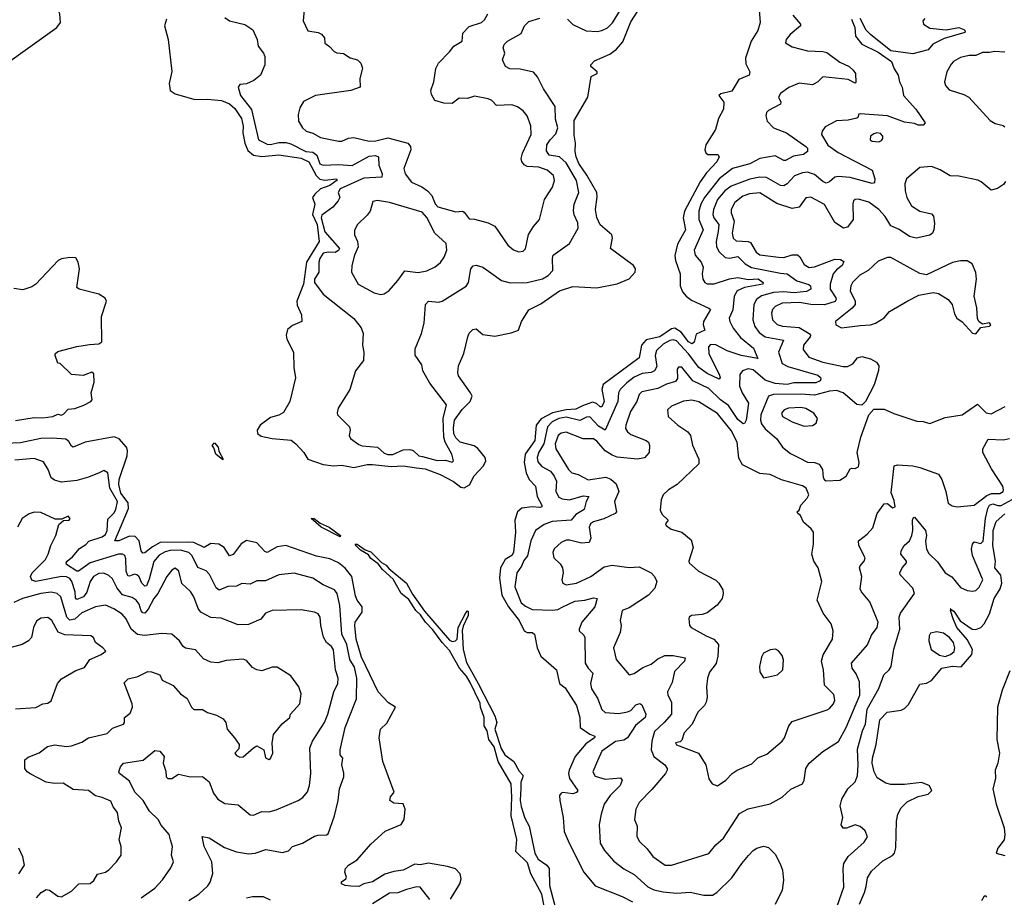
# Model space of a CAD drawing. Extents: x 1552294 to 1694791, y 811929 to 917222.
# Tile 106 of 256: x 1595810 to 1601603, y 833566 to 838731. Entities that reach past the tile are written whole.
import ezdxf

# ---------------------------------------------------------------- set-up
doc = ezdxf.new("R2010")
doc.units = 0

msp = doc.modelspace()

# ---------------------------------------------------------------- linework, layer by layer
at = {"layer": '0CON10XD'}
for points in [[(1595723.3, 838466.7), (1596028.4, 838685), (1596049.2, 838715), (1596046.4, 838766.4), (1596035, 838790.2), (1596004.3, 838824.3), (1596004.6, 838874.6), (1595996.6, 838895), (1595966.7, 838926.7), (1595945, 838931.4), (1595925, 838921.8), (1595446.2, 838563.8)], [(1600152.9, 838885), (1600166.2, 838715), (1600151.8, 838668.2)], [(1597488.9, 838855), (1597478, 838725), (1597505, 838666.7), (1597565, 838655.7), (1597585.5, 838645.5), (1597603.8, 838625), (1597605, 838592.5), (1597633.4, 838573.4), (1597659.2, 838545), (1597675, 838536.7), (1597715, 838532.9), (1597755, 838507.5), (1597796.7, 838495), (1597816.7, 838475), (1597826.4, 838446.4), (1597810, 838385), (1597812.5, 838335), (1597757.5, 838315), (1597550, 838285), (1597480.3, 838249.7), (1597457, 838213), (1597447.3, 838172.7), (1597450.6, 838135), (1597474.1, 838094.1), (1597495, 838074.3), (1597535, 838063.1), (1597578.9, 838038.9), (1597685, 838015.5), (1597705, 838016.4), (1597745, 838033.9), (1597775, 838038.6), (1597866.5, 838016.5), (1597905, 838018.7), (1597975, 838035.2), (1598092.5, 838005), (1598108.9, 837985), (1598111.5, 837965), (1598068.9, 837855), (1598078.1, 837825), (1598115, 837774.2), (1598175, 837748), (1598210, 837725), (1598235, 837696.7), (1598255, 837647.5), (1598270.5, 837630.5), (1598375, 837600), (1598415, 837604), (1598425, 837598.8), (1598455, 837558.6), (1598485, 837556.7), (1598565.5, 837535.5), (1598605, 837515.7), (1598682.5, 837405), (1598715, 837377.1), (1598745.8, 837365.8), (1598771.7, 837368.3), (1598786.3, 837383.7), (1598803.4, 837466.6), (1598832.2, 837515), (1598867.7, 837555), (1598897.8, 837672.2), (1598945, 837746), (1598956.2, 837785), (1598950, 837815), (1598913.3, 837845), (1598865, 837862.5), (1598795, 837867.1), (1598777.9, 837877.9), (1598765, 837897.5), (1598760, 837915), (1598767.8, 837945), (1598819.1, 838055), (1598817.3, 838107.3), (1598794.7, 838164.7), (1598771.4, 838195), (1598738.9, 838218.9), (1598705, 838230.5), (1598615, 838226.2), (1598588.1, 838255), (1598566.7, 838265), (1598485, 838280.7), (1598445, 838266.7), (1598395, 838268.6), (1598355, 838238), (1598305, 838240.6), (1598251.2, 838255), (1598231.8, 838291.8), (1598227.8, 838315), (1598247.1, 838365), (1598258.9, 838445), (1598273.1, 838475), (1598338.4, 838541.6), (1598364, 838576), (1598413.1, 838605), (1598417, 838653), (1598455, 838692), (1598527.5, 838715), (1598545, 838730), (1598564.6, 838765.4)], [(1596672.9, 838735), (1596661.9, 838695), (1596683.3, 838615), (1596704.4, 838425.6), (1596688.2, 838355), (1596695.4, 838315.4), (1596724, 838295), (1596840.7, 838260.7), (1596915, 838263.9), (1596996.1, 838256.1), (1597045, 838236.8), (1597075, 838209.3), (1597115, 838149.4), (1597125.2, 838104.8), (1597122.6, 838065), (1597135.2, 838005), (1597151.2, 837961.2), (1597185, 837934.4), (1597235, 837926.6), (1597335, 837935.2), (1597465, 837916.6), (1597510.6, 837895), (1597554.6, 837814.6), (1597575, 837792.9), (1597605, 837786.4), (1597674.1, 837794.1), (1597677.6, 837787.6), (1597635, 837756.1), (1597580, 837735), (1597546.2, 837705), (1597533.3, 837685), (1597546.2, 837646.2), (1597533.3, 837585), (1597558.9, 837525), (1597572.4, 837425), (1597496.6, 837305), (1597480.2, 837175), (1597440.4, 837075), (1597441.5, 837051.5), (1597468, 836995), (1597470, 836955), (1597415, 836930.8), (1597385, 836907.5), (1597376.9, 836875), (1597381.3, 836851.3), (1597420, 836775), (1597422, 836685), (1597433, 836623), (1597398.1, 836485), (1597361.1, 836418.9), (1597335, 836404.4), (1597285, 836390.5), (1597225.5, 836344.5), (1597206, 836315), (1597208, 836295), (1597231.1, 836281.1), (1597295, 836266.7), (1597406.7, 836256.7), (1597435.3, 836235.3), (1597481.4, 836185), (1597505.4, 836145.4), (1597595, 836112.6), (1597655, 836104.8), (1597705, 836108.6), (1597775, 836096), (1597855, 836113.4), (1597885.7, 836114.3), (1597995, 836101.5), (1598065, 836104.8), (1598145, 836093.7), (1598195, 836087.5), (1598283.3, 836055), (1598362.5, 836012.5), (1598405, 835980.7), (1598425, 835976.5), (1598456.2, 835993.8), (1598483.7, 836046.3), (1598538.6, 836105), (1598551.3, 836135), (1598547.8, 836155), (1598505, 836207.1), (1598483.4, 836223.4), (1598401.1, 836245), (1598375, 836271.2), (1598364, 836294), (1598361.4, 836328.6), (1598368.8, 836375), (1598413.6, 836436.4), (1598459.3, 836485), (1598470.9, 836515), (1598462.7, 836535), (1598391.9, 836635), (1598386.7, 836655), (1598390.5, 836695), (1598422.4, 836767.6), (1598445.7, 836864.3), (1598454.3, 836885.7), (1598475, 836908.8), (1598495, 836911.2), (1598535, 836878.8), (1598605, 836868), (1598701.4, 836888.6), (1598743.8, 836905), (1598761.4, 836955), (1598805, 837023.8), (1598875, 837060), (1598986.5, 837135), (1599065, 837161.3), (1599205, 837152.8), (1599325, 837176.2), (1599395, 837205.6), (1599430.9, 837245), (1599432.9, 837265), (1599420.8, 837285), (1599285.8, 837385), (1599296.9, 837445), (1599293.3, 837465), (1599225, 837523.8), (1599205, 837568), (1599197.4, 837615), (1599208.1, 837688.1), (1599204.8, 837715), (1599147.1, 837817.1), (1599099.3, 837885), (1599083.3, 837923.3), (1599077.5, 837955), (1599080.4, 838005), (1599072, 838052), (1599071.9, 838138.1), (1599152.6, 838275), (1599172, 838398), (1599207.5, 838415), (1599206.7, 838425), (1599170, 838455), (1599170, 838465), (1599191.1, 838488.9), (1599282.4, 838527.6), (1599321.2, 838558.8), (1599359, 838601), (1599405, 838718.1), (1599448.9, 838785)], [(1599033.1, 838735), (1599065, 838703.1), (1599142.5, 838665), (1599208.1, 838661.9), (1599235, 838666.9), (1599267.3, 838682.7), (1599297.1, 838712.9), (1599366.6, 838825)], [(1597016.9, 838745), (1597043.9, 838723.9), (1597135, 838703.3), (1597181.7, 838671.7), (1597207.5, 838615), (1597212.5, 838575), (1597243.3, 838535), (1597251.2, 838515), (1597252, 838465), (1597225.7, 838405), (1597186.3, 838373.7), (1597145, 838354.6), (1597105, 838349.5), (1597094.6, 838335), (1597109.7, 838285), (1597173.4, 838203.4), (1597214.6, 838025), (1597265, 837998.6), (1597285, 837996.1), (1597335, 838008.1), (1597375, 838009.2), (1597405, 838000.8), (1597492.5, 837955), (1597535, 837952.6), (1597558.3, 837935), (1597575, 837882.9), (1597595.3, 837875.3), (1597685, 837879.3), (1597766.3, 837873.7), (1597865, 837927.3), (1597902.7, 837932.7), (1597920.6, 837925), (1597922.4, 837875), (1597943.1, 837825), (1597940.8, 837805), (1597835, 837798.1), (1597695.3, 837735), (1597684, 837715), (1597692.8, 837685), (1597683.4, 837665), (1597651.1, 837628.9), (1597588.2, 837581.8), (1597584.1, 837565), (1597605, 837483.3), (1597690.3, 837385), (1597685, 837372.6), (1597665, 837360.3), (1597625, 837364), (1597595, 837357.7), (1597576.4, 837325), (1597568.8, 837305), (1597569.6, 837245), (1597543.8, 837205), (1597543.8, 837185), (1597595.3, 837115.3), (1597775, 836972.9), (1597818.7, 836918.7), (1597830, 836885), (1597826, 836815), (1597833.8, 836775), (1597833.3, 836725), (1597786.2, 836665), (1597751.4, 836555), (1597682.5, 836445), (1597676.7, 836416.7), (1597680, 836405), (1597750, 836335), (1597754, 836315), (1597748, 836285), (1597755.7, 836265.7), (1597805, 836231.5), (1597825, 836223.6), (1597915, 836215.4), (1597955, 836180.8), (1597975, 836171.6), (1598005, 836172.4), (1598065, 836198.8), (1598105, 836201.1), (1598125.4, 836195.4), (1598158.8, 836165), (1598179.8, 836159.8), (1598265, 836137.3), (1598315, 836138.9), (1598355, 836126.7), (1598361.2, 836135), (1598351.5, 836175), (1598312.4, 836245), (1598304.8, 836274.8), (1598301.7, 836385), (1598320.9, 836465), (1598221.9, 836591.9), (1598181.5, 836665), (1598175, 836700), (1598137, 836757), (1598135.7, 836795), (1598174.4, 836885), (1598188.5, 836945), (1598196.9, 837055), (1598215, 837074.4), (1598275, 837069.2), (1598295, 837075.5), (1598436, 837164), (1598449.6, 837185), (1598464.6, 837265.4), (1598477.3, 837282.7), (1598495, 837287.5), (1598535, 837274.4), (1598582.4, 837242.4), (1598645, 837195.6), (1598695, 837182.1), (1598795.3, 837184.7), (1598885, 837205.4), (1598918.6, 837225), (1598945.8, 837255), (1598943.8, 837326.2), (1598948.6, 837345), (1599045, 837414), (1599095.6, 837504.4), (1599094.4, 837535), (1599072.6, 837582.6), (1599067.8, 837607.8), (1599072.5, 837645), (1599099.1, 837715), (1599085.7, 837785.7), (1599025, 837888.8), (1598985, 837923.4), (1598925, 837934.7), (1598908.9, 837958.9), (1598911.1, 837995), (1598930.4, 838025), (1598965, 838059.4), (1598976.6, 838095), (1598962.3, 838145), (1598959.8, 838219.8), (1598891.9, 838325), (1598856.2, 838395), (1598832.6, 838422.6), (1598755, 838441.1), (1598692.8, 838442.8), (1598668, 838455), (1598650, 838495), (1598664, 838535), (1598654.3, 838565), (1598660, 838585), (1598680, 838605), (1598760.6, 838649.4), (1598779.2, 838695), (1598805, 838720.6), (1598869.1, 838740.9)], [(1600357.6, 838757.6), (1600403.8, 838705), (1600403.8, 838695), (1600343.1, 838645), (1600320, 838615), (1600316.1, 838596.1), (1600355, 838571.1), (1600445, 838547.3), (1600535, 838543.9), (1600557.9, 838537.9), (1600635, 838481.8), (1600689.4, 838455), (1600714.4, 838435), (1600726.7, 838415), (1600728.3, 838361.7), (1600725, 838357.5), (1600685, 838378.9), (1600535, 838395.5), (1600505.3, 838364.7), (1600475, 838348.6), (1600395, 838357.5), (1600335, 838332.2), (1600285, 838297.1), (1600274.4, 838275), (1600288, 838245), (1600286.2, 838235), (1600215, 838196.9), (1600204.2, 838185), (1600200, 838165), (1600207.5, 838135), (1600244.7, 838094.7), (1600320.8, 838065), (1600435.5, 837985), (1600444.5, 837975), (1600444.5, 837955), (1600422.1, 837937.9), (1600362.2, 837927.8), (1600315, 837902.7), (1600305, 837902.7), (1600255, 837930), (1600165, 837914.1), (1600105, 837883.4), (1600003.5, 837855), (1599924.7, 837795), (1599838, 837685), (1599817.2, 837645), (1599805.6, 837605), (1599806.2, 837555), (1599830.2, 837495), (1599777.3, 837375), (1599784.6, 837345), (1599818.9, 837305), (1599831.3, 837275), (1599825.4, 837235), (1599828.2, 837205), (1599840.6, 837185), (1599855, 837177.1), (1599895, 837176.6), (1599985, 837206.5), (1600035, 837214.4), (1600095, 837202.2), (1600155, 837207), (1600183.5, 837185), (1600182.5, 837175), (1600075, 837154.8), (1600030.2, 837135), (1600013.3, 837105), (1600005.8, 837024.2), (1599984.6, 836975), (1599987.1, 836955), (1600006.9, 836915), (1600051.5, 836861.5), (1600127.6, 836797.6), (1600153.3, 836736.7), (1600055, 836755.6), (1599972.6, 836782.6), (1599905, 836817.8), (1599875, 836820.4), (1599862.3, 836805), (1599864.4, 836765), (1599925.9, 836645), (1599930.6, 836625), (1599925, 836616), (1599855, 836649.3), (1599805, 836683.7), (1599745.1, 836765.1), (1599675, 836840.9), (1599655, 836847.7), (1599635, 836844.1), (1599595, 836821.6), (1599557.1, 836785), (1599549.2, 836755), (1599558.8, 836691.2), (1599545.5, 836665), (1599524.4, 836655.6), (1599471.9, 836648.1), (1599425, 836627.1), (1599381.3, 836595), (1599343.4, 836555), (1599332.9, 836535), (1599329, 836485), (1599255, 836316.4), (1599215, 836339.4), (1599165, 836393.4), (1599145, 836391.1), (1599105, 836373), (1599025, 836391.9), (1598981.8, 836385), (1598943.1, 836365), (1598915, 836336), (1598894.3, 836235.7), (1598864.8, 836185.2), (1598854.8, 836155), (1598858.5, 836128.5), (1598882.1, 836102.1), (1598931.8, 836075), (1598955, 836044.5), (1598967.6, 836015), (1598964.5, 835954.5), (1598981.8, 835921.8), (1599001.7, 835911.7), (1599045, 835905.9), (1599125, 835929.3), (1599159.2, 835925), (1599142.6, 835895), (1599130.8, 835849.2), (1599080.8, 835819.2), (1599055, 835786.4), (1598942.3, 835777.7), (1598895, 835760.4), (1598845.2, 835724.8), (1598817.8, 835665), (1598798.2, 835575), (1598775, 835548.6), (1598761.6, 835515), (1598735.2, 835475), (1598723.3, 835393.3), (1598760.1, 835300.1), (1598785, 835279.5), (1598825, 835260.5), (1598945, 835255.3), (1598975, 835260.3), (1599005.5, 835275), (1599075, 835310), (1599134.7, 835315.3), (1599185, 835327.8), (1599206.7, 835325), (1599192.7, 835275), (1599116.4, 835185), (1599100.8, 835145), (1599101.2, 835135), (1599129.1, 835109.1), (1599134.3, 835094.3), (1599136.4, 834945), (1599153.5, 834915), (1599181.2, 834885), (1599167.7, 834825), (1599173, 834793), (1599208.5, 834738.5), (1599235, 834671.4), (1599254.2, 834654.2), (1599335, 834647.5), (1599385, 834658.5), (1599405, 834666.4), (1599435, 834698.9), (1599457.5, 834707.5), (1599469.5, 834699.5), (1599493.3, 834645), (1599490.5, 834625), (1599432.2, 834577.8), (1599385, 834504.7), (1599365, 834491.9), (1599315, 834483.3), (1599235, 834426.6), (1599208.8, 834368.8), (1599180.9, 834305), (1599195, 834278.5), (1599255, 834262.4), (1599345, 834269.2), (1599354.3, 834255), (1599343.5, 834225), (1599284.6, 834165), (1599249.4, 834115), (1599230, 834055), (1599220, 833995), (1599224.6, 833884.6), (1599251.3, 833841.3), (1599305, 833779.4), (1599365, 833734.4), (1599425, 833700), (1599505, 833627.1), (1599540.2, 833610.2), (1599595, 833599.2), (1599675, 833590.5), (1599755, 833595.7), (1599835, 833578.1), (1599885, 833578.6), (1599912, 833595), (1599998.6, 833681.4), (1600057.5, 833765), (1600098.5, 833811.5), (1600125, 833841.2), (1600147.5, 833855), (1600185, 833868), (1600215, 833858.8), (1600255, 833820), (1600283, 833763), (1600298.6, 833725), (1600302.7, 833667.3), (1600295, 833607.5), (1600255.5, 833524.5)], [(1600704.3, 838735), (1600723.8, 838685), (1600726.2, 838635), (1600765, 838588), (1600859.7, 838539.7), (1600938, 838485), (1600955, 838441.2), (1600978.2, 838405), (1600985.6, 838365), (1601002.1, 838335), (1601008.6, 838285), (1601081.4, 838205), (1601136.4, 838123.6), (1601125, 838111.2), (1601095, 838111.2), (1601075, 838120), (1601015, 838128.4), (1600915, 838166.3), (1600755, 838178.2), (1600746.2, 838175), (1600741.2, 838155), (1600735, 838151.9), (1600685, 838139.2), (1600615, 838135.9), (1600549.3, 838100.7), (1600530.8, 838075), (1600528.1, 838055), (1600563.7, 837993.7), (1600625, 837949.2), (1600826, 837845), (1600840.5, 837795), (1600839.1, 837770.9), (1600825, 837767.5), (1600695, 837803.4), (1600625, 837808.1), (1600605, 837803.9), (1600575, 837777.5), (1600555, 837770), (1600535, 837779.2), (1600485, 837820), (1600445, 837834.2), (1600415, 837830.2), (1600367.6, 837812.4), (1600325, 837764.4), (1600305, 837753.3), (1600285, 837756.2), (1600202.9, 837802.9), (1600165, 837805.2), (1600105, 837792.9), (1599995, 837752.5), (1599958.3, 837725), (1599916.1, 837673.9), (1599892.6, 837615), (1599887.6, 837585), (1599893.1, 837565), (1599922.3, 837525), (1599919, 837485), (1599907.3, 837425), (1599908.4, 837395), (1599925.4, 837365), (1599960.9, 837330.9), (1599985, 837327.5), (1600035, 837337.4), (1600077.3, 837295), (1600115, 837273.3), (1600285, 837238.8), (1600326.1, 837236.1), (1600382.7, 837195), (1600453.3, 837173.3), (1600463.3, 837165), (1600464.5, 837145), (1600439.1, 837130.9), (1600365, 837123.6), (1600305, 837128.9), (1600245, 837125.9), (1600175, 837105.3), (1600144.6, 837085), (1600128.7, 837055), (1600122.7, 836965), (1600135.3, 836925), (1600161.3, 836891.3), (1600195, 836865.7), (1600304.4, 836845), (1600274, 836775), (1600295, 836708.1), (1600329.5, 836689.5), (1600505, 836638.4), (1600521.1, 836625), (1600524.1, 836615), (1600518.4, 836605), (1600494.3, 836594.3), (1600365, 836594.4), (1600325, 836583.8), (1600255, 836591), (1600195, 836609), (1600125, 836670.6), (1600095, 836676), (1600062, 836665), (1600046.4, 836643.6), (1600045.4, 836575), (1600060.3, 836535), (1600096.7, 836475), (1600084.2, 836375), (1600075, 836354), (1600066.9, 836353.1), (1600035, 836379.1), (1599980.8, 836460.8), (1599933.3, 836493.3), (1599865, 836560), (1599770.5, 836605), (1599705, 836685.6), (1599685, 836685.7), (1599678.9, 836675), (1599679.7, 836620.3), (1599667.2, 836602.8), (1599615, 836586.4), (1599565, 836561.1), (1599469.1, 836540.9), (1599454.6, 836525), (1599440.7, 836485), (1599402.8, 836425), (1599375.5, 836345), (1599374.6, 836325), (1599385.6, 836305), (1599405, 836289.1), (1599495, 836255.5), (1599509.2, 836245), (1599515.4, 836225.4), (1599513.8, 836185), (1599485, 836152.5), (1599445, 836145.7), (1599325, 836156.1), (1599295, 836168), (1599255, 836194.6), (1599205, 836250.9), (1599185, 836263.8), (1599125, 836263.7), (1599025, 836303.4), (1598995, 836297.2), (1598977.9, 836285), (1598961.1, 836235), (1598964.2, 836205), (1599037.7, 836085), (1599058.2, 836065), (1599095, 836053.7), (1599154, 836024), (1599258.4, 836038.4), (1599287.9, 836027.9), (1599319.5, 835999.5), (1599334.7, 835955), (1599309.2, 835895), (1599320.5, 835835), (1599312.5, 835825), (1599245.9, 835794.1), (1599185, 835776.6), (1599167.5, 835765), (1599160.3, 835745), (1599170.8, 835679.2), (1599160, 835655), (1599115, 835649.7), (1599045, 835669.1), (1599025, 835668.8), (1598996, 835655), (1598953.6, 835616.4), (1598946.9, 835595), (1598951.9, 835565), (1598989.5, 835529.5), (1599003.5, 835505), (1599006.7, 835475), (1599000, 835435), (1599005.6, 835415.6), (1599025.6, 835405.6), (1599085, 835414.1), (1599170.5, 835455), (1599248.7, 835511.3), (1599295, 835520.8), (1599395, 835507.1), (1599455, 835510.5), (1599525.7, 835475), (1599544.3, 835455), (1599557.5, 835425)], [(1601135, 838737.5), (1601122.5, 838725), (1601127.5, 838705), (1601165, 838680.9), (1601261.3, 838671.3), (1601335, 838684.7), (1601364, 838674), (1601371.5, 838665), (1601370, 838655), (1601249.4, 838620.6), (1601182.6, 838587.4), (1601155, 838553.2), (1601065, 838530.8), (1600935, 838548.8), (1600815.7, 838645), (1600789.2, 838669.2), (1600755, 838737.5)], [(1600151.8, 838668.2), (1600112.9, 838605), (1600080.4, 838505), (1600081.5, 838471.5), (1600106.2, 838425), (1600101.2, 838405), (1600041.1, 838378.9), (1599998.9, 838311.1), (1599935, 838295.4), (1599922.5, 838285), (1599951.9, 838245), (1599950.4, 838205), (1599921.1, 838148.9), (1599903.2, 838085), (1599846, 837995), (1599840, 837965), (1599847.3, 837947.3), (1599858.3, 837938.3), (1599917, 837937), (1599926, 837925), (1599911.4, 837895), (1599850.9, 837829.1), (1599813.3, 837776.7), (1599720.2, 837605), (1599714.1, 837565), (1599726.5, 837495), (1599679.4, 837410.6), (1599663.9, 837343.9), (1599667.5, 837315), (1599695.2, 837235.2), (1599695.8, 837165.8), (1599709.9, 837129.9), (1599730, 837105), (1599761.3, 837081.3), (1599865, 837034), (1599874, 837025), (1599833.6, 836955), (1599831.2, 836935), (1599841.4, 836905), (1599790, 836880), (1599777.5, 836832.5), (1599767, 836823), (1599745, 836835.9), (1599702.2, 836892.2), (1599665, 836916.4), (1599645, 836911.9), (1599575, 836865.8), (1599495, 836847.4), (1599469, 836815), (1599455, 836740.8), (1599242.3, 836585), (1599234.1, 836555), (1599248.5, 836485), (1599235, 836452.1), (1599225, 836452.7), (1599202.9, 836472.9), (1599180.3, 836480.3), (1599121.7, 836458.3), (1599081.4, 836438.6), (1599024.1, 836435.9), (1598945, 836418.2), (1598877.3, 836382.7), (1598849.3, 836345), (1598840.6, 836255), (1598784.1, 836175), (1598778.1, 836125), (1598789.8, 836065), (1598807.5, 836025), (1598845.4, 835985), (1598854.7, 835925), (1598882.2, 835875), (1598880.9, 835865), (1598869.5, 835860.5), (1598825, 835863.6), (1598765, 835855.5), (1598738.4, 835835), (1598722.7, 835785), (1598725.8, 835715.8), (1598714.7, 835595), (1598705, 835578.7), (1598665, 835553.4), (1598639.5, 835505), (1598633.2, 835445), (1598646.1, 835345), (1598684.8, 835275), (1598720.6, 835230.6), (1598748.4, 835195), (1598777.8, 835135), (1598795, 835124.4), (1598825, 835124.2), (1598839.2, 835115), (1598854, 835034), (1598875.4, 834985.4), (1598968, 834905), (1598985.5, 834825.5), (1599019.1, 834799.1), (1599086.1, 834695), (1599106.1, 834625), (1599107.8, 834565), (1599165, 834526.8), (1599193.8, 834515), (1599190.8, 834505), (1599141.3, 834468.7), (1599078.5, 834395), (1599043.1, 834315), (1599039.4, 834295), (1599045.3, 834265), (1599094.4, 834195), (1599086.3, 834183.7), (1599065, 834174.7), (1599005, 834182.9), (1598995, 834179.1), (1598986.2, 834165), (1598986.9, 834135), (1599007.2, 834035), (1599013.6, 833953.6), (1599043.5, 833885), (1599128.5, 833715), (1599195, 833633.3), (1599355, 833570.8), (1599415, 833538.6)], [(1601605, 838540.4), (1601545, 838543.8), (1601515, 838537.5), (1601475, 838538.9), (1601435, 838521.3), (1601395, 838520), (1601345, 838509.1), (1601304, 838486), (1601289.8, 838470.2), (1601264.3, 838425), (1601251.4, 838365), (1601255.8, 838345), (1601278.3, 838318.3), (1601365, 838290.4), (1601394.3, 838275), (1601518.9, 838138.9), (1601549.7, 838119.7), (1601595, 838108.6), (1601605, 838100.8)], [(1600865, 838012.5), (1600880, 838020), (1600887.5, 838032.5), (1600887.5, 838045), (1600875, 838060.8), (1600852.5, 838065), (1600835, 838060), (1600816, 838045), (1600814, 838025), (1600825, 838016.2), (1600865, 838012.5)], [(1601610.6, 837779.4), (1601598.5, 837761.5), (1601563, 837737), (1601525, 837728), (1601466.9, 837776.9), (1601446.9, 837786.9), (1601335, 837810.9), (1601285, 837811.8), (1601225, 837846.9), (1601175, 837867.9), (1601105, 837860.5), (1601028.1, 837795), (1601017.3, 837765), (1601019.6, 837725), (1601030, 837685), (1601056.8, 837636.8), (1601105, 837604.5), (1601175, 837588.1), (1601185.8, 837575), (1601191.7, 837531.7), (1601188.5, 837495), (1601179.4, 837475), (1601165, 837462.5), (1601085, 837445.5), (1601045, 837455.5), (1600985, 837497.5), (1600935, 837518.5), (1600902.3, 837572.3), (1600863.6, 837613.6), (1600805, 837658.2), (1600745, 837675.6), (1600725, 837673.8), (1600715.7, 837664.3), (1600712.1, 837647.9), (1600714.4, 837555), (1600679.7, 837510.3), (1600656.1, 837503.9), (1600605, 837538.1), (1600545, 837642.9), (1600465, 837687.3), (1600435, 837682.9), (1600395, 837628.2), (1600355, 837620.9), (1600265, 837650.2), (1600165, 837711.6), (1600103.8, 837706.2), (1600065, 837693.3), (1600016.8, 837655), (1599995.9, 837615), (1599996, 837595), (1600013.8, 837545), (1600002, 837475), (1600007.3, 837445), (1600025, 837430.8), (1600095, 837425.7), (1600109.2, 837419.2), (1600143.3, 837363.3), (1600165, 837346.6), (1600275, 837333.1), (1600305, 837332.2), (1600355, 837347.9), (1600385, 837347.8), (1600399.8, 837335), (1600425, 837289.6), (1600455, 837273.2), (1600485, 837277), (1600605, 837321.8), (1600639.4, 837319.4), (1600658.1, 837308.1), (1600647.9, 837285), (1600615, 837259.3), (1600595.8, 837235), (1600577.3, 837175), (1600578.7, 837145), (1600612.2, 837095), (1600613.9, 837085), (1600606.6, 837073.4), (1600545, 837052.9), (1600465, 837055.2), (1600396.8, 837066.8), (1600295, 837062.9), (1600255, 837042.5), (1600239.3, 837025), (1600232, 837005), (1600237.9, 836965), (1600266.5, 836936.5), (1600297.3, 836927.3), (1600395, 836920.2), (1600455.4, 836885), (1600462.3, 836875), (1600460, 836865), (1600420.8, 836815), (1600420.1, 836790.1), (1600452.5, 836745), (1600535, 836715.7), (1600655, 836690), (1600679.6, 836690.4), (1600712.1, 836705), (1600739.3, 836740.7), (1600765, 836749.6), (1600815.2, 836735.2), (1600850, 836715), (1600863.5, 836695), (1600862.4, 836667.6), (1600836.8, 836583.2), (1600786.5, 836483.5), (1600765, 836462), (1600735, 836465.7), (1600655.2, 836535.2), (1600615, 836549.2), (1600575, 836545.9), (1600485, 836520.9), (1600405, 836527.5), (1600245, 836526.4), (1600214.8, 836515.2), (1600170.2, 836405), (1600168.8, 836375), (1600175, 836353.3), (1600195, 836322.5), (1600264.5, 836265), (1600298.1, 836215), (1600345, 836177.9), (1600395, 836153.1), (1600445, 836127.1), (1600485.8, 836125.8), (1600513.3, 836115), (1600533.8, 836085), (1600537, 836037), (1600545, 836022.5), (1600555, 836017.5), (1600635, 836021.4), (1600672.9, 836045), (1600695, 836087.5), (1600705, 836092.5), (1600725, 836090), (1600745, 836100), (1600748, 836125), (1600736.2, 836185), (1600758.6, 836275), (1600805.8, 836405), (1600835, 836440), (1600895, 836440), (1600952.7, 836412.7), (1601088.3, 836368.3), (1601125, 836365.8), (1601165, 836354.2), (1601255, 836390), (1601355, 836405.8), (1601445, 836469.5), (1601495, 836418.2), (1601525, 836412.2), (1601608.6, 836455)], [(1597935, 837114.3), (1597955, 837118), (1597983.2, 837136.8), (1598035, 837195.8), (1598075, 837253.1), (1598155, 837243.6), (1598205, 837252.9), (1598255, 837276.2), (1598285, 837302.7), (1598306.7, 837333.3), (1598323.4, 837375), (1598318.2, 837415), (1598252.7, 837475), (1598205, 837566.2), (1598177.7, 837597.7), (1597986.4, 837656.4), (1597915, 837667.5), (1597888, 837662), (1597872.5, 837605), (1597855, 837580), (1597795, 837524), (1597779.7, 837490.3), (1597780, 837465), (1597796.7, 837425), (1597800.7, 837395), (1597779.4, 837345), (1597763.6, 837285), (1597761.5, 837245), (1597802, 837175), (1597895, 837124.4), (1597935, 837114.3)], [(1595785, 836372.3), (1595895, 836390.8), (1595945, 836387.5), (1596003.8, 836396.2), (1596035, 836410), (1596055, 836403.3), (1596069.3, 836410.7), (1596095, 836440), (1596135, 836444), (1596187.7, 836462.3), (1596227.5, 836485), (1596235.7, 836494.3), (1596230.9, 836535), (1596248.3, 836598.3), (1596245, 836647.5), (1596235, 836657.5), (1596183, 836637), (1596115, 836642.5), (1596048.3, 836708.3), (1596035, 836710), (1596017.5, 836755), (1596017.5, 836765), (1596035, 836778.6), (1596145, 836808.7), (1596220.4, 836820.4), (1596275, 836823.8), (1596292.5, 836835), (1596291.5, 836985), (1596321, 837075), (1596312.4, 837092.4), (1596275.6, 837115), (1596159.2, 837145), (1596145.4, 837155), (1596160.7, 837265), (1596153.9, 837303.9), (1596139.5, 837329.5), (1596105, 837332.7), (1596055, 837324.2), (1596035.5, 837315), (1595904.7, 837175), (1595881.5, 837158.5), (1595827.7, 837142.3), (1595775, 837148.5)], [(1601435, 836883.3), (1601465, 836920), (1601515, 836927.5), (1601522.5, 836935), (1601515, 836947.5), (1601475, 836940), (1601455, 836952.5), (1601445, 836970), (1601442, 837035), (1601425.8, 837105), (1601438.6, 837205), (1601435.9, 837244.1), (1601414.2, 837295), (1601385, 837312.2), (1601345, 837312.1), (1601297.6, 837302.4), (1601145, 837230.5), (1601105, 837237.5), (1600935, 837331.4), (1600915, 837330.8), (1600860.6, 837309.4), (1600802.2, 837255), (1600752.4, 837227.6), (1600710, 837185), (1600699.6, 837165), (1600695.8, 837135), (1600724.8, 837075), (1600725.9, 837055), (1600707, 837033), (1600610, 836955), (1600612, 836935), (1600645, 836916.9), (1600755, 836932), (1600815, 836935.3), (1600845, 836944.6), (1600895, 836977.5), (1600927, 837013), (1601035, 837077.5), (1601100.5, 837109.5), (1601185, 837126.7), (1601215, 837118.9), (1601272.5, 837085), (1601295.7, 837055), (1601309.5, 836999.5), (1601323.3, 836975), (1601355, 836952.5), (1601415, 836886.7), (1601435, 836883.3)], [(1599915, 834222.5), (1599963.3, 834255), (1600001.2, 834295), (1600031.2, 834315), (1600118, 834352), (1600152.8, 834387.2), (1600205, 834408.1), (1600295, 834484.2), (1600309.4, 834505), (1600334.6, 834575.4), (1600355, 834600), (1600560.7, 834669.3), (1600575, 834677.1), (1600598.1, 834705), (1600605.6, 834725.6), (1600600.6, 834760.6), (1600544.5, 834815), (1600539.6, 834905), (1600527.9, 834955), (1600536.5, 834993.5), (1600591.9, 835085), (1600595.7, 835135), (1600584.2, 835175), (1600537.9, 835237.9), (1600501.5, 835315), (1600529.5, 835425), (1600508.1, 835505), (1600482.9, 835545), (1600470.6, 835585), (1600480, 835645), (1600479.2, 835715), (1600466.2, 835735), (1600421.2, 835775), (1600404.1, 835814.1), (1600387.5, 835825), (1600383.3, 835835), (1600396.1, 835843.9), (1600406, 835874), (1600442.5, 835915), (1600452.5, 835935), (1600436.7, 835975), (1600415, 835988), (1600292.6, 836022.6), (1600224.5, 836054.5), (1600165, 836060.6), (1600062, 836112), (1600041.7, 836151.7), (1600031.2, 836245), (1599995, 836313.9), (1599915, 836413.3), (1599805, 836482.8), (1599765, 836492.7), (1599715, 836486.7), (1599644.2, 836455.8), (1599620.6, 836435), (1599625.8, 836395), (1599681.4, 836345), (1599741.3, 836305), (1599756.7, 836285), (1599767.5, 836227.5), (1599805.6, 836145), (1599805, 836117.5), (1599678.6, 835995), (1599626.2, 835963.8), (1599595.3, 835934.7), (1599583.5, 835905), (1599578.5, 835845), (1599590, 835820), (1599625.9, 835785.9), (1599610, 835765), (1599613.8, 835755), (1599643.3, 835733.3), (1599705.8, 835715), (1599759.5, 835669.5), (1599771.5, 835625), (1599745.8, 835545), (1599749.2, 835535), (1599804.3, 835485), (1599905, 835433.3), (1599923.1, 835415), (1599946.9, 835375), (1599949.4, 835355), (1599942.9, 835325), (1599912.9, 835285), (1599855, 835240.5), (1599825, 835230.5), (1599762.5, 835225), (1599748.8, 835215), (1599746.2, 835205), (1599751.2, 835165), (1599761.2, 835155), (1599848, 835105), (1599894.2, 835085.8), (1599920.4, 835055), (1599917.9, 834985), (1599906.8, 834943.2), (1599868.9, 834891.1), (1599855.6, 834855), (1599850.6, 834805), (1599854.3, 834745), (1599848.1, 834715), (1599839.2, 834695), (1599800.5, 834655), (1599765.3, 834584.7), (1599719.4, 834535), (1599705, 834490.6), (1599695, 834481.9), (1599667.5, 834475), (1599675, 834463.3), (1599803.8, 834415), (1599846.6, 834346.6), (1599863.9, 834263.9), (1599883.6, 834233.6), (1599915, 834222.5)], [(1600425, 836340), (1600475, 836342.9), (1600495, 836356.7), (1600504, 836385), (1600481.1, 836415), (1600435, 836443.1), (1600405, 836448.6), (1600333.3, 836445), (1600307.1, 836435), (1600292.2, 836415), (1600297.5, 836395), (1600355, 836364.6), (1600425, 836340)], [(1598345.2, 833554.9), (1598398.8, 833645), (1598406.5, 833675), (1598401.8, 833705), (1598372.9, 833732.9), (1598327.6, 833747.6), (1598215, 833767.8), (1598165, 833757.2), (1598135, 833760.4), (1598065, 833726.7), (1598011.8, 833718.2), (1597958.6, 833701.4), (1597885, 833657.8), (1597834.5, 833645.5), (1597805, 833629.2), (1597758.8, 833631.2), (1597723.8, 833635), (1597703.3, 833645), (1597703.7, 833656.3), (1597729.2, 833675), (1597732.9, 833685), (1597722.1, 833715), (1597725.7, 833735), (1597744, 833755), (1597795, 833786), (1597875, 833878.1), (1597960, 833955), (1598054.2, 833995), (1598071.4, 834025), (1598078.1, 834085), (1598065, 834116.2), (1598010.2, 834120.2), (1597988.1, 834135), (1597992.1, 834157.9), (1598013.3, 834185), (1597945.8, 834365), (1597924.4, 834505), (1597932, 834555), (1597968.8, 834591.2), (1598021.2, 834685), (1597980.4, 834710.4), (1597919.5, 834775), (1597820.5, 834980.5), (1597789.9, 835085), (1597780.6, 835165), (1597784.4, 835185.6), (1597823.9, 835245), (1597825.2, 835275), (1597795.9, 835315), (1597785, 835341.4), (1597764.1, 835455), (1597725, 835503.8), (1597685.2, 835535.2), (1597635, 835558.7), (1597555, 835573.1), (1597375, 835637.4), (1597325, 835629.3), (1597265, 835595.4), (1597251.4, 835601.4), (1597205, 835652.3), (1597145, 835665.7), (1597113.3, 835646.7), (1597065, 835584.6), (1597045, 835575.5), (1597013.3, 835625), (1596981.1, 835645), (1596935, 835647.6), (1596894.7, 835625.3), (1596835, 835653.9), (1596803.3, 835656.7), (1596635.6, 835654.4), (1596590.2, 835629.8), (1596545, 835592.7), (1596535, 835591.9), (1596524.6, 835605), (1596512.7, 835665), (1596489.4, 835689.4), (1596455, 835691.6), (1596393.3, 835665), (1596368.8, 835665), (1596450.6, 835855), (1596447.7, 835887.7), (1596404, 835945), (1596392.4, 835995), (1596395.7, 836025), (1596441.8, 836165), (1596443.8, 836195), (1596437.8, 836215), (1596395, 836264.8), (1596365, 836276.2), (1596195, 836245.2), (1596125, 836215.9), (1596115, 836222.3), (1596099.4, 836249.4), (1596082.1, 836262.1), (1596002.5, 836267.5), (1595935, 836267.4), (1595815, 836241.4), (1595725, 836238)], [(1597005, 836140), (1596964.4, 836175), (1596952.5, 836212.5), (1596942.5, 836225), (1596955, 836240), (1596978, 836215), (1596981.2, 836191.2), (1597007.5, 836145), (1597005, 836140)], [(1599557.5, 835425), (1599545.6, 835385), (1599509.5, 835345), (1599395, 835270), (1599354.2, 835255), (1599342.9, 835195), (1599349.4, 835165), (1599343.3, 835125), (1599304.2, 835034.2), (1599320, 834965), (1599395, 834876.2), (1599425, 834883.1), (1599475, 834919.5), (1599525, 834938.2), (1599565, 834969.7), (1599605, 834990), (1599655, 834989.6), (1599725.8, 834975), (1599720.9, 834955), (1599662.1, 834895), (1599649.1, 834830.9), (1599621.2, 834775), (1599622.7, 834755), (1599645.3, 834715), (1599644.7, 834645), (1599602.4, 834595), (1599545, 834541.9), (1599528, 834485), (1599524.5, 834435), (1599541.4, 834395), (1599605.6, 834345), (1599619.4, 834325), (1599618.6, 834315), (1599609.2, 834295), (1599528.8, 834201.2), (1599455, 834124.2), (1599433.8, 834085), (1599426.4, 834025), (1599443.1, 833985), (1599440, 833925), (1599456.7, 833895), (1599501.1, 833851.1), (1599535, 833806.7), (1599606.7, 833755), (1599645, 833754.4), (1599865, 833824.4), (1599905, 833874.4), (1599949.6, 833915), (1600045, 834059.1), (1600095, 834086.9), (1600225, 834115.6), (1600295.8, 834155), (1600346.4, 834203.6), (1600416, 834235), (1600424.4, 834255.6), (1600434.6, 834325), (1600455, 834355.7), (1600535.7, 834424.3), (1600626.9, 834483.1), (1600671.3, 834565), (1600751.9, 834755), (1600750.3, 834835), (1600731.5, 834881.5), (1600708.5, 834915), (1600702.9, 834945), (1600797.2, 835052.8), (1600821.7, 835108.3), (1600854.4, 835155), (1600860, 835185), (1600811.9, 835305), (1600762.9, 835365), (1600755, 835382.5), (1600764.4, 835455), (1600751.1, 835505), (1600753.8, 835516.2), (1600778, 835545), (1600784.2, 835565), (1600746, 835636), (1600744.4, 835665), (1600796.3, 835703.7), (1600828.6, 835741.4), (1600855.3, 835825), (1600895, 835882.9), (1600915, 835884.2), (1600945, 835858.8), (1600961.2, 835865), (1600955, 835902.5), (1600937.3, 835947.3), (1600955, 836105.8), (1600975, 836111.8), (1601065.4, 836105.4), (1601105, 836096.7), (1601215, 836056.2), (1601235.7, 836025.7), (1601259.2, 835955), (1601273.3, 835885), (1601295, 835870), (1601325, 835864.4), (1601425, 835874.4), (1601499.1, 835930.9), (1601528.2, 835941.8), (1601576.8, 835943.2), (1601595, 835954), (1601598.5, 835965), (1601593.3, 835985), (1601528, 836088), (1601476.8, 836185), (1601476.4, 836205), (1601507.1, 836262.9), (1601595, 836258.9), (1601633.2, 836266.8)], [(1596805, 833547.8), (1596864.3, 833585), (1596916.9, 833633.1), (1596930.5, 833655), (1596946.4, 833706.4), (1596939.6, 833775), (1596895.4, 833865), (1596882.5, 833925), (1596925, 833916), (1597015, 833859.5), (1597084.3, 833834.3), (1597155, 833822.2), (1597195, 833825.3), (1597256.9, 833846.9), (1597355, 833830), (1597390.3, 833839.7), (1597415.6, 833864.4), (1597473.3, 833885), (1597545, 833926.2), (1597565, 833932.5), (1597615, 833933.1), (1597625, 833940), (1597661.5, 834045), (1597683.4, 834136.6), (1597690.8, 834205), (1597716.7, 834275), (1597717.1, 834297.1), (1597704.2, 834345), (1597710, 834385), (1597694.3, 834405), (1597694.5, 834435), (1597725.4, 834565), (1597790.4, 834735), (1597793.6, 834856.4), (1597779.8, 834919.8), (1597752.7, 834965), (1597734.3, 835055), (1597704.3, 835115), (1597693.1, 835283.1), (1597677.3, 835355), (1597662.5, 835375), (1597595, 835404.6), (1597535, 835443.5), (1597425, 835473.4), (1597334.4, 835464.4), (1597255, 835429.1), (1597205, 835427.8), (1597165, 835408.8), (1597117, 835413), (1597085, 835398), (1597035, 835395.4), (1596983.5, 835373.5), (1596965, 835388), (1596926.7, 835466.7), (1596906.7, 835486.7), (1596857.4, 835507.4), (1596824.1, 835575), (1596804.5, 835595), (1596755, 835608.8), (1596695, 835607.2), (1596665, 835599.1), (1596630.9, 835579.1), (1596598, 835542), (1596572.2, 835437.8), (1596555, 835398.5), (1596545, 835396.8), (1596528.6, 835415), (1596512.6, 835452.6), (1596498.5, 835465), (1596485, 835468.1), (1596455, 835455.9), (1596445, 835457.7), (1596435.6, 835485), (1596435, 835558.8), (1596427.4, 835577.4), (1596415.3, 835585.3), (1596392, 835585), (1596224.4, 835535.6), (1596155, 835484.7), (1596145, 835485.3), (1596084.4, 835525), (1596082.2, 835535), (1596088.5, 835545), (1596120.2, 835569.8), (1596160.9, 835619.1), (1596198.1, 835641.9), (1596217, 835663), (1596295, 835688.2), (1596315, 835702.3), (1596325.1, 835725), (1596328.1, 835791.9), (1596363.7, 835826.3), (1596375, 835848), (1596384.4, 835895), (1596340, 835975), (1596327.8, 836065), (1596305, 836078.8), (1596277.5, 836065), (1596215, 836038.1), (1596145, 836018.9), (1596055, 836008.8), (1596015, 836020.9), (1595995.8, 836035), (1595978.1, 836085), (1595949.4, 836129.4), (1595895, 836149.4), (1595782, 836138)], [(1600619.1, 833515), (1600658.9, 833625), (1600654.4, 833735), (1600659.2, 833765), (1600683.3, 833806.7), (1600778.7, 833891.3), (1600797.3, 833922.7), (1600785, 833956.7), (1600755, 833983.3), (1600725, 833992.5), (1600675, 833973.3), (1600655, 833972.5), (1600643.3, 833993.3), (1600653.3, 834035), (1600636.2, 834105), (1600646.1, 834143.9), (1600681.2, 834205), (1600725.7, 834245), (1600738.7, 834281.3), (1600743.3, 834345), (1600738.1, 834438.1), (1600768.3, 834545), (1600785.7, 834584.3), (1600796.1, 834673.9), (1600863.8, 834795), (1600894.3, 834875), (1600925.7, 834905), (1600937.8, 834925), (1600952.5, 835027.5), (1600987.9, 835145), (1600984.5, 835215), (1600991.7, 835238.3), (1601073.8, 835355), (1601064, 835385), (1600990, 835465), (1600988, 835475), (1601002.5, 835505), (1601026.9, 835535), (1601026.5, 835545), (1600994.8, 835584.8), (1600996.2, 835605), (1601013.5, 835636.5), (1601045.2, 835664.8), (1601058.8, 835695), (1601064.7, 835725), (1601062.1, 835785), (1601068.6, 835801.4), (1601075, 835802.9), (1601139.4, 835725), (1601145.5, 835695), (1601138.6, 835661.4), (1601145.3, 835615.3), (1601158.9, 835588.9), (1601209.9, 835539.9), (1601255, 835476.4), (1601293.3, 835453.3), (1601345, 835390), (1601385, 835372.5), (1601415, 835367.5), (1601435, 835371.4), (1601455, 835390.8), (1601476.7, 835435), (1601415, 835577.5), (1601410.5, 835615), (1601414.8, 835645.2), (1601425, 835658.1), (1601465, 835649.1), (1601477.8, 835662.2), (1601491.6, 835795), (1601505.9, 835854.1), (1601516.3, 835873.7), (1601535, 835882.4), (1601565, 835872.1), (1601585, 835873.1), (1601669.8, 835920.2)], [(1596525, 833563.6), (1596605, 833620), (1596650.3, 833669.7), (1596699.7, 833740.3), (1596714.2, 833775), (1596703.3, 833815), (1596707.9, 833865), (1596697.7, 833905), (1596689.1, 833935), (1596641.5, 833991.5), (1596623.5, 834025), (1596573.6, 834073.6), (1596535.4, 834135.4), (1596487.1, 834185), (1596455, 834250.6), (1596396.7, 834295), (1596392.5, 834305), (1596402.5, 834335), (1596420, 834355), (1596536.9, 834373.1), (1596605, 834430.8), (1596635, 834426), (1596660, 834395), (1596654.4, 834355), (1596669.2, 834309.2), (1596671.5, 834275), (1596681.2, 834265), (1596705, 834265.6), (1596745, 834291.2), (1596815, 834274.3), (1596885, 834277.8), (1596925, 834246), (1596949.3, 834179.3), (1596975, 834144), (1597017.6, 834117.6), (1597095, 834110.8), (1597165, 834051.2), (1597185, 834050), (1597235, 834070.8), (1597275, 834068.5), (1597319.5, 834080.5), (1597448.8, 834135), (1597475, 834154.2), (1597502.4, 834187.6), (1597514.4, 834225), (1597523.5, 834295), (1597517.5, 834445), (1597532.5, 834485), (1597603.1, 834595), (1597622.5, 834645), (1597657.2, 834775), (1597680.5, 834825), (1597684.2, 834855), (1597668, 834905), (1597655, 835022), (1597645, 835041.8), (1597615.2, 835065.2), (1597597.7, 835097.7), (1597580.9, 835165), (1597578.2, 835215), (1597565, 835234.5), (1597545, 835243.8), (1597465, 835257.6), (1597295, 835254.1), (1597255, 835238.2), (1597227.5, 835202.5), (1597155, 835171.9), (1597095, 835169.4), (1596995, 835208.9), (1596935, 835213.9), (1596875.7, 835245), (1596859.3, 835265), (1596834.7, 835334.7), (1596815, 835366.9), (1596762.8, 835412.8), (1596746, 835485), (1596725, 835503.6), (1596705, 835492.5), (1596675.4, 835455), (1596621.9, 835355), (1596598.1, 835325), (1596565, 835261.1), (1596545, 835239.2), (1596535, 835240.4), (1596525, 835252.2), (1596511.8, 835291.8), (1596495.4, 835315), (1596470.8, 835330.8), (1596415, 835346.6), (1596383.1, 835385), (1596355, 835441.2), (1596335, 835459.2), (1596305, 835473.8), (1596275, 835472), (1596244.7, 835455), (1596224.1, 835425), (1596205, 835361.1), (1596185, 835334.2), (1596145, 835319.6), (1596138, 835328), (1596135.6, 835365), (1596117.1, 835425), (1596105, 835441.6), (1596085, 835452.7), (1596055, 835454.6), (1595904.8, 835424.8), (1595881.9, 835431.9), (1595872.6, 835455), (1595882.6, 835475), (1595961.4, 835555), (1595977.8, 835585), (1595992.6, 835637.4), (1596023.3, 835695), (1596040.6, 835759.4), (1596066.7, 835783.3), (1596100, 835785), (1596107.1, 835795), (1596095, 835808.8), (1596057.5, 835792.5), (1596018.3, 835791.7), (1595935, 835831.9), (1595895, 835832), (1595865, 835824), (1595825, 835796), (1595797.5, 835745)], [(1600750, 833525), (1600781, 833595), (1600789.6, 833630.4), (1600798.5, 833681.5), (1600820.5, 833719.5), (1600888.7, 833781.3), (1600945, 833812.2), (1600956.9, 833825), (1600963.6, 833856.4), (1600967.6, 834015), (1600976.7, 834055), (1600995, 834093.6), (1601031.5, 834128.5), (1601095, 834159.1), (1601155, 834172.9), (1601175.5, 834195), (1601161.2, 834225), (1601115, 834241.6), (1601015, 834230.5), (1600935, 834230), (1600905, 834237.1), (1600855, 834268.5), (1600836.3, 834305), (1600825.7, 834355), (1600827, 834385), (1600849.7, 834465), (1600870.1, 834609.9), (1600913.2, 834656.8), (1600995, 834668.2), (1601015, 834677.7), (1601038.8, 834701.2), (1601105, 834820), (1601145, 834827.1), (1601175, 834842.7), (1601235, 834915.2), (1601295, 834927.4), (1601348.1, 834921.9), (1601411.1, 834995), (1601414.7, 835025), (1601383.4, 835083.4), (1601323.8, 835155), (1601302, 835205), (1601286.7, 835255), (1601290.3, 835260.4), (1601283.8, 835265), (1601290.3, 835260.4), (1601305, 835250), (1601343, 835193), (1601413.9, 835143.9), (1601435, 835142.7), (1601465.2, 835154.8), (1601484.8, 835175.2), (1601516.1, 835233.9), (1601543, 835325), (1601578.4, 835381.6), (1601588.6, 835415), (1601581.5, 835461.5), (1601547.1, 835505), (1601551.5, 835545), (1601535, 835637.5), (1601536.9, 835686.9), (1601537.3, 835725), (1601555, 835778.2), (1601605, 835822.3)], [(1597695, 835687.5), (1597584, 835745), (1597523.6, 835796.4), (1597542.5, 835795), (1597578.3, 835768.3), (1597630, 835745), (1597697.5, 835695), (1597695, 835687.5)], [(1598902.5, 833472.5), (1598881.3, 833585), (1598816.4, 833705), (1598798.1, 833768.1), (1598728.8, 833835), (1598734.3, 833905.7), (1598701.7, 834045), (1598705.2, 834155), (1598700.6, 834235), (1598624.5, 834365), (1598601.6, 834451.6), (1598570.4, 834495), (1598560, 834545), (1598543.1, 834575), (1598542.1, 834625), (1598520.9, 834685), (1598518.5, 834708.5), (1598460.4, 834830.4), (1598438.6, 834868.6), (1598396.4, 834915), (1598338.6, 835018.6), (1598295, 835065.9), (1598241.1, 835141.1), (1598197.5, 835185), (1598168.2, 835228.2), (1598139.7, 835255), (1598099.7, 835319.7), (1598053.5, 835353.5), (1598008, 835438), (1597945, 835495.5), (1597918.5, 835528.5), (1597875, 835561.2), (1597861.2, 835581.2), (1597815, 835610), (1597789.2, 835635), (1597783.3, 835645), (1597795, 835643.8), (1597841.7, 835611.7), (1597875, 835598.7), (1597937.5, 835537.5), (1597965, 835521.2), (1597980.7, 835500.7), (1598084.6, 835415), (1598119.9, 835349.9), (1598190.5, 835250.5), (1598338.7, 835078.7), (1598355, 835070.9), (1598374.6, 835075.4), (1598383.7, 835085), (1598390.2, 835155), (1598435, 835240), (1598445, 835252.9), (1598449.2, 835249.2), (1598449, 835225), (1598418.7, 835161.3), (1598413.9, 835136.1), (1598418, 835025), (1598437.6, 834947.6), (1598508.1, 834825), (1598605, 834634.2), (1598616.9, 834595), (1598604.8, 834555), (1598642.6, 834442.6), (1598664.1, 834404.1), (1598717.1, 834365), (1598748.2, 834308.2), (1598769.1, 834285), (1598770.8, 834275), (1598757.2, 834242.8), (1598758.6, 834208.6), (1598754.8, 834135), (1598760.1, 834100.1), (1598782.6, 834032.6), (1598806.7, 833985), (1598840.8, 833825), (1598861, 833791), (1598911.1, 833755), (1598924.5, 833735), (1598927.6, 833635), (1598963.7, 833493.7)], [(1595907.7, 833562.3), (1595936.4, 833593.6), (1595965, 833611.5), (1595985, 833607.3), (1596035, 833572.7), (1596055, 833568.5), (1596115, 833602), (1596156.7, 833645), (1596225, 833647.8), (1596245, 833665.6), (1596268.3, 833701.7), (1596315, 833713.5), (1596335, 833728.1), (1596380, 833775), (1596406.4, 833815), (1596405.8, 833865.8), (1596395.8, 833905), (1596409.2, 833975), (1596392.9, 834015), (1596385.7, 834065), (1596359.5, 834099.5), (1596345, 834131.2), (1596295, 834154.2), (1596255, 834164.3), (1596215, 834194.3), (1596125, 834201.5), (1596065, 834237.1), (1596015, 834236.1), (1595965, 834243.5), (1595875, 834291.1), (1595854, 834305), (1595839.2, 834325), (1595840, 834375), (1595858.6, 834391.4), (1595925, 834417.1), (1595974, 834454), (1596015, 834463.8), (1596085.7, 834454.3), (1596115, 834458.1), (1596175, 834480), (1596215, 834504.4), (1596325, 834530.3), (1596355, 834561.4), (1596420, 834585), (1596426, 834595), (1596426.7, 834625), (1596459.3, 834650.7), (1596473.8, 834685), (1596472, 834705), (1596425, 834827.5), (1596448.3, 834851.7), (1596505, 834866.5), (1596563.3, 834895), (1596585, 834893.6), (1596634, 834875), (1596648.8, 834845), (1596712.3, 834812.3), (1596755, 834763.3), (1596795, 834736.2), (1596820, 834685), (1596835, 834671.1), (1596885, 834671.6), (1596915, 834652.9), (1596967.7, 834637.7), (1597007, 834617), (1597023.3, 834595), (1597030, 834555), (1597074, 834505), (1597100, 834465), (1597099.5, 834440.5), (1597076, 834415), (1597085, 834400.8), (1597105, 834390), (1597125, 834393.3), (1597185, 834446.2), (1597205, 834456.7), (1597246.7, 834435), (1597256.4, 834386.4), (1597275, 834377.5), (1597285, 834382.5), (1597298.8, 834415), (1597294.3, 834474.3), (1597302.5, 834525), (1597353.1, 834586.9), (1597400, 834625), (1597403.3, 834645), (1597457.5, 834705), (1597465.6, 834764.4), (1597452.9, 834805), (1597405, 834868.8), (1597325, 834921.2), (1597295, 834920), (1597235, 834900), (1597205, 834904), (1597178.8, 834918.8), (1597145, 834960), (1597125, 834967.3), (1597025, 834959.4), (1596975, 834947.1), (1596935, 834950), (1596890.6, 834970.6), (1596845, 835023.3), (1596785, 835032.5), (1596771.7, 835041.7), (1596750, 835075), (1596705, 835114), (1596645, 835119.4), (1596543.4, 835106.6), (1596502.4, 835112.4), (1596465.3, 835145), (1596435.2, 835205.2), (1596411.8, 835231.8), (1596364.4, 835264.4), (1596315, 835284.7), (1596255, 835275.8), (1596175, 835240.5), (1596135, 835202.6), (1596105, 835196.6), (1596086.7, 835215), (1596052, 835335), (1596029.4, 835355), (1595995, 835362), (1595935, 835353.3), (1595825.8, 835324.2), (1595775, 835300.8)], [(1595784.3, 834675.7), (1595905, 834683.3), (1595945.9, 834704.1), (1595975, 834708.8), (1595995, 834723.3), (1596032.5, 834825), (1596055, 834852), (1596139.3, 834900.7), (1596190.9, 834919.1), (1596222, 834965), (1596290, 834995), (1596315.8, 835015), (1596298.8, 835035), (1596256.2, 835065), (1596243.3, 835095), (1596227.5, 835105), (1596075, 835110.8), (1596036.2, 835126.2), (1595998.9, 835195), (1595975, 835212.5), (1595935, 835209.1), (1595907.9, 835192.1), (1595891.1, 835155), (1595879.2, 835095), (1595862, 835075), (1595825, 835054.6), (1595708.3, 835021.7)], [(1601255, 834983.8), (1601286.4, 834995), (1601306.8, 835013.2), (1601312.1, 835035), (1601304.7, 835065), (1601280.8, 835095), (1601245, 835121.5), (1601205, 835129.4), (1601169.2, 835120.8), (1601160, 835105), (1601157.8, 835075), (1601172.2, 835025), (1601220.5, 834990.5), (1601255, 834983.8)], [(1600185, 834857.5), (1600215, 834863.8), (1600267.5, 834875), (1600298.8, 834905), (1600303.6, 834963.6), (1600295, 834990), (1600275, 835017.5), (1600257, 835027), (1600225, 835022.5), (1600185, 835002.5), (1600175, 834980), (1600162.9, 834925), (1600165, 834892.5), (1600185, 834857.5)], [(1601635, 834900), (1601590.3, 834785), (1601562.2, 834685), (1601558.2, 834495), (1601573.5, 834415), (1601564, 834355), (1601549.4, 834315), (1601550.5, 834265), (1601535.4, 834204.6), (1601555.6, 834115), (1601602.4, 833975), (1601606.7, 833933.3), (1601601.5, 833905), (1601563.8, 833855), (1601553.8, 833825), (1601605, 833812.5)], [(1595803.8, 833705), (1595837.1, 833755), (1595828.9, 833805), (1595804.6, 833854.6)], [(1598223.1, 833553.1), (1598166.7, 833625), (1598146.9, 833626.9), (1598085, 833612.2), (1598035, 833593.1), (1597985, 833590.9), (1597885, 833527)], [(1597285, 833548.7), (1597245, 833569.3), (1597178.8, 833568.8), (1597145, 833561.1)], [(1601499.1, 833565), (1601495, 833572.5), (1601485, 833572.9), (1601467.9, 833545)]]:
    msp.add_lwpolyline(points, dxfattribs=at)

doc.saveas('drawing.dxf')
